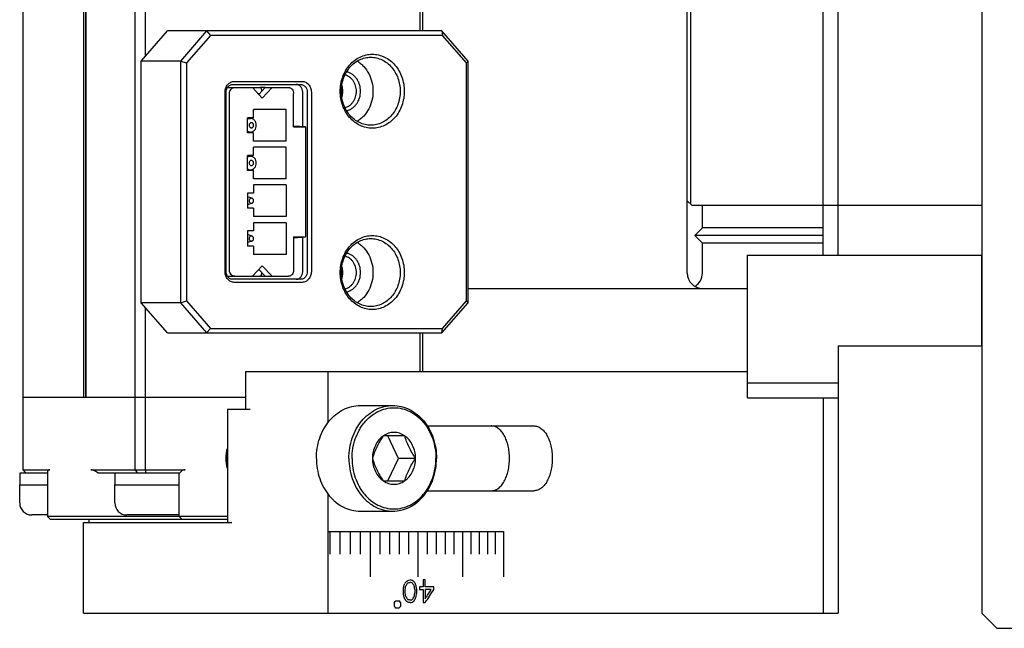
# Model space of a CAD drawing. Header units: millimetres. Extents: x 742 to 1452, y 144 to 826.
# Tile 34 of 40: x 1293 to 1358, y 144 to 184. Entities that reach past the tile are written whole.
import ezdxf

# ---------------------------------------------------------------- set-up
doc = ezdxf.new("R2010")
doc.units = ezdxf.units.MM
doc.header["$LTSCALE"] = 32.67
doc.layers.add('00_COMPONENTS', color=7, linetype='CONTINUOUS')

msp = doc.modelspace()

# ---------------------------------------------------------------- linework, layer by layer
at = {"layer": '00_COMPONENTS', "color": 7}
for p, q in [((1356.292, 546.873), (1356.292, 144.873)), ((1292.765, 537.373), (1292.765, 154.373)), ((1300.212, 154.373), (1300.212, 537.373)), ((1300.895, 181.749), (1300.895, 537.373)), ((1296.812, 159.173), (1296.812, 532.573)), ((1296.949, 159.173), (1296.949, 532.573)), ((1296.962, 159.173), (1296.962, 532.573)), ((1319.082, 183.423), (1319.082, 530.873)), ((1319.265, 183.423), (1319.265, 530.873)), ((1336.792, 167.373), (1336.792, 525.373)), ((1345.792, 168.573), (1345.792, 523.173)), ((1346.792, 168.573), (1346.792, 523.173)), ((1336.992, 519.773), (1336.992, 171.973)), ((1300.612, 181.423), (1302.344, 183.423)), ((1320.533, 183.423), (1302.344, 183.423)), ((1304.944, 183.423), (1303.212, 181.423)), ((1304.944, 183.423), (1305.202, 183.123)), ((1322.265, 181.423), (1320.533, 183.423)), ((1320.533, 183.423), (1320.575, 183.123)), ((1305.202, 183.123), (1303.622, 181.298)), ((1320.575, 183.123), (1305.202, 183.123)), ((1322.155, 181.298), (1320.575, 183.123)), ((1303.212, 181.423), (1300.612, 181.423)), ((1300.612, 165.423), (1300.612, 181.423)), ((1303.212, 181.423), (1303.622, 181.298)), ((1303.212, 181.423), (1303.212, 165.423)), ((1322.265, 181.423), (1322.155, 181.298)), ((1322.265, 165.423), (1322.265, 181.423)), ((1303.622, 181.298), (1303.622, 165.547)), ((1322.155, 165.547), (1322.155, 181.298)), ((1306.774, 180.073), (1311.278, 180.073)), ((1306.328, 179.673), (1308.479, 179.673)), ((1306.674, 179.873), (1311.178, 179.873)), ((1307.98, 179.673), (1308.63, 178.973)), ((1308.829, 179.673), (1308.405, 179.215)), ((1308.829, 179.672), (1308.481, 179.672)), ((1308.579, 179.473), (1308.579, 179.403)), ((1308.63, 178.973), (1309.279, 179.673)), ((1308.829, 179.673), (1310.362, 179.673)), ((1306.168, 167.473), (1306.168, 179.373)), ((1306.241, 167.473), (1306.241, 179.373)), ((1306.465, 167.573), (1306.465, 179.273)), ((1308.351, 179.273), (1308.458, 179.273)), ((1310.708, 177.063), (1310.708, 179.273)), ((1311.311, 177.075), (1311.311, 179.373)), ((1311.611, 179.373), (1311.611, 167.473)), ((1311.884, 179.373), (1311.884, 167.473)), ((1310.206, 178.223), (1308.049, 178.223)), ((1308.049, 177.673), (1308.049, 178.223)), ((1310.206, 176.123), (1310.206, 178.223)), ((1308.049, 177.673), (1307.66, 177.673)), ((1307.66, 176.673), (1307.66, 177.673)), ((1307.66, 177.623), (1307.849, 177.623)), ((1311.488, 177.063), (1310.708, 177.117)), ((1310.708, 177.063), (1311.488, 177.063)), ((1311.488, 177.063), (1311.488, 169.782)), ((1307.66, 176.723), (1307.849, 176.723)), ((1308.049, 176.673), (1307.66, 176.673)), ((1308.049, 176.123), (1308.049, 176.673)), ((1310.206, 176.123), (1308.049, 176.123)), ((1310.206, 175.723), (1308.049, 175.723)), ((1308.049, 175.173), (1308.049, 175.723)), ((1310.206, 173.623), (1310.206, 175.723)), ((1308.049, 175.173), (1307.66, 175.173)), ((1307.66, 174.173), (1307.66, 175.173)), ((1307.66, 175.123), (1307.849, 175.123)), ((1307.66, 174.223), (1307.849, 174.223)), ((1308.049, 174.173), (1307.66, 174.173)), ((1308.049, 173.623), (1308.049, 174.173)), ((1310.206, 173.623), (1308.049, 173.623)), ((1310.206, 173.223), (1308.049, 173.223)), ((1308.049, 173.223), (1308.049, 172.673)), ((1310.206, 173.223), (1310.206, 171.123)), ((1308.049, 172.673), (1307.66, 172.673)), ((1307.66, 172.673), (1307.66, 171.673)), ((1307.954, 172.335), (1307.66, 172.444)), ((1307.954, 172.011), (1307.66, 171.902)), ((1308.049, 171.673), (1307.66, 171.673)), ((1308.049, 171.673), (1308.049, 171.123)), ((1336.792, 172.173), (1337.092, 171.873)), ((1337.092, 171.873), (1356.292, 171.873)), ((1337.792, 170.373), (1337.792, 171.873)), ((1310.206, 171.123), (1308.049, 171.123)), ((1310.206, 170.723), (1308.049, 170.723)), ((1308.049, 170.723), (1308.049, 170.173)), ((1310.206, 170.723), (1310.206, 168.623)), ((1337.792, 170.373), (1337.292, 169.873)), ((1345.792, 170.373), (1337.792, 170.373)), ((1308.049, 170.173), (1307.66, 170.173)), ((1307.66, 170.173), (1307.66, 169.173)), ((1307.954, 169.835), (1307.66, 169.944)), ((1310.708, 169.728), (1311.488, 169.782)), ((1310.708, 169.782), (1311.488, 169.782)), ((1310.708, 169.782), (1310.708, 167.573)), ((1311.311, 167.473), (1311.311, 169.77)), ((1345.792, 169.873), (1337.292, 169.873)), ((1337.792, 169.373), (1337.292, 169.873)), ((1307.954, 169.511), (1307.66, 169.402)), ((1308.049, 169.173), (1307.66, 169.173)), ((1308.049, 169.173), (1308.049, 168.623)), ((1345.792, 169.373), (1337.792, 169.373)), ((1337.792, 167.373), (1337.792, 169.373)), ((1310.206, 168.623), (1308.049, 168.623)), ((1340.789, 168.573), (1356.292, 168.573)), ((1340.789, 159.123), (1340.789, 168.573)), ((1356.289, 168.573), (1356.289, 162.573)), ((1308.63, 167.873), (1307.98, 167.173)), ((1309.279, 167.173), (1308.63, 167.873)), ((1306.328, 167.173), (1308.479, 167.173)), ((1308.458, 167.573), (1308.351, 167.573)), ((1308.405, 167.63), (1308.829, 167.173)), ((1308.479, 167.172), (1308.829, 167.172)), ((1308.579, 167.443), (1308.579, 167.373)), ((1308.829, 167.173), (1310.362, 167.173)), ((1311.178, 166.973), (1306.674, 166.973)), ((1311.278, 166.773), (1306.774, 166.773)), ((1322.265, 166.373), (1340.789, 166.373)), ((1303.212, 165.423), (1300.612, 165.423)), ((1302.344, 163.423), (1300.612, 165.423)), ((1300.895, 154.373), (1300.895, 165.096)), ((1303.212, 165.423), (1303.622, 165.547)), ((1303.212, 165.423), (1304.944, 163.423)), ((1303.622, 165.547), (1305.202, 163.723)), ((1320.533, 163.423), (1322.265, 165.423)), ((1320.575, 163.723), (1322.155, 165.547)), ((1322.265, 165.423), (1322.155, 165.547)), ((1302.344, 163.423), (1320.533, 163.423)), ((1304.944, 163.423), (1305.202, 163.723)), ((1305.202, 163.723), (1320.575, 163.723)), ((1319.082, 160.873), (1319.082, 163.423)), ((1319.265, 160.873), (1319.265, 163.423)), ((1320.533, 163.423), (1320.575, 163.723)), ((1346.789, 162.573), (1356.292, 162.573)), ((1346.789, 162.573), (1346.789, 144.873)), ((1307.527, 160.873), (1340.789, 160.873)), ((1307.527, 160.873), (1307.527, 158.373)), ((1307.527, 160.873), (1340.789, 160.873)), ((1313.002, 157.511), (1313.002, 160.873)), ((1313.002, 157.511), (1313.002, 160.873)), ((1340.789, 160.123), (1346.789, 160.123)), ((1292.765, 159.173), (1307.527, 159.173)), ((1315.123, 158.623), (1317.275, 158.623)), ((1315.123, 158.623), (1317.275, 158.623)), ((1340.789, 159.123), (1346.789, 159.123)), ((1345.789, 159.123), (1345.789, 144.873)), ((1306.32, 158.373), (1307.827, 158.373)), ((1306.32, 158.373), (1306.32, 150.873)), ((1319.565, 157.273), (1326.62, 157.273)), ((1319.565, 157.273), (1326.62, 157.273)), ((1318.072, 156.612), (1316.646, 156.612)), ((1318.072, 156.612), (1316.646, 156.612)), ((1317.667, 155.123), (1316.954, 156.612)), ((1317.667, 155.123), (1316.954, 156.612)), ((1316.954, 153.633), (1317.667, 155.123)), ((1316.954, 153.633), (1317.667, 155.123)), ((1318.785, 155.123), (1317.667, 155.123)), ((1318.785, 155.123), (1317.667, 155.123)), ((1292.587, 154.173), (1294.414, 154.173)), ((1292.587, 153.373), (1292.587, 154.173)), ((1292.765, 154.373), (1294.548, 154.373)), ((1292.965, 154.173), (1292.765, 154.373)), ((1294.414, 154.239), (1294.414, 151.273)), ((1297.276, 154.373), (1303.529, 154.373)), ((1297.749, 154.173), (1303.195, 154.173)), ((1298.887, 153.373), (1298.887, 154.173)), ((1300.212, 154.373), (1300.344, 154.173)), ((1300.895, 154.373), (1300.894, 154.173)), ((1303.129, 151.273), (1303.129, 154.173)), ((1292.562, 153.373), (1294.414, 153.373)), ((1292.562, 152.173), (1292.562, 153.373)), ((1298.862, 153.373), (1303.129, 153.373)), ((1298.862, 152.173), (1298.862, 153.373)), ((1316.646, 153.633), (1318.072, 153.633)), ((1316.646, 153.633), (1318.072, 153.633)), ((1313.002, 144.873), (1313.002, 152.734)), ((1313.002, 144.873), (1313.002, 152.734)), ((1319.565, 152.973), (1326.62, 152.973)), ((1319.565, 152.973), (1326.62, 152.973)), ((1294.414, 151.373), (1293.363, 151.373)), ((1303.129, 151.373), (1299.663, 151.373)), ((1315.123, 151.623), (1317.275, 151.623)), ((1315.123, 151.623), (1317.275, 151.623)), ((1306.32, 151.273), (1294.414, 151.273)), ((1294.614, 151.073), (1294.414, 151.273)), ((1306.32, 151.073), (1294.614, 151.073)), ((1296.789, 150.873), (1306.62, 150.873)), ((1296.789, 144.873), (1296.789, 150.873)), ((1297.147, 151.073), (1297.147, 150.873)), ((1303.329, 151.073), (1303.129, 151.273)), ((1296.789, 144.873), (1346.789, 144.873)), ((1356.292, 144.873), (1357.292, 143.873)), ((1357.292, 143.873), (1415.992, 143.873))]:
    msp.add_line(p, q, dxfattribs=at)
at = {"layer": '00_COMPONENTS', "color": 40}
for p, q in [((1313.002, 150.273), (1324.61, 150.273)), ((1313.125, 148.773), (1313.125, 150.273)), ((1313.802, 148.773), (1313.802, 150.273)), ((1314.473, 148.773), (1314.473, 150.273)), ((1315.137, 148.773), (1315.137, 150.273)), ((1315.795, 147.273), (1315.795, 150.273)), ((1316.445, 148.773), (1316.445, 150.273)), ((1317.088, 148.773), (1317.088, 150.273)), ((1317.723, 148.773), (1317.723, 150.273)), ((1318.35, 148.773), (1318.35, 150.273)), ((1318.97, 147.273), (1318.97, 150.273)), ((1319.58, 148.773), (1319.58, 150.273)), ((1320.18, 148.773), (1320.18, 150.273)), ((1320.771, 148.773), (1320.771, 150.273)), ((1321.351, 148.773), (1321.351, 150.273)), ((1321.921, 147.273), (1321.921, 150.273)), ((1322.48, 148.773), (1322.48, 150.273)), ((1323.029, 148.773), (1323.029, 150.273)), ((1323.567, 148.773), (1323.567, 150.273)), ((1324.094, 148.773), (1324.094, 150.273)), ((1324.61, 150.273), (1324.61, 147.273)), ((1319.427, 147.073), (1319.284, 147.073)), ((1319.284, 147.073), (1319.284, 146.626)), ((1319.427, 146.626), (1319.427, 147.073)), ((1317.982, 146.179), (1317.982, 146.467)), ((1318.104, 146.211), (1318.104, 146.435)), ((1318.734, 146.435), (1318.734, 146.211)), ((1318.855, 146.467), (1318.855, 146.179)), ((1319.284, 146.626), (1319.046, 146.626)), ((1319.046, 146.626), (1319.046, 146.435)), ((1319.046, 146.435), (1319.284, 146.435)), ((1319.284, 146.435), (1319.284, 145.573)), ((1319.991, 146.626), (1319.427, 146.626)), ((1319.827, 146.435), (1319.427, 146.435)), ((1319.427, 146.435), (1319.427, 145.828)), ((1319.991, 146.435), (1319.991, 146.626)), ((1317.39, 145.323), (1317.39, 145.573)), ((1317.489, 145.698), (1317.687, 145.698)), ((1317.785, 145.573), (1317.785, 145.323)), ((1319.284, 145.573), (1319.427, 145.573)), ((1317.687, 145.198), (1317.489, 145.198))]:
    msp.add_line(p, q, dxfattribs=at)
at = {"layer": '00_COMPONENTS', "color": 7}
for centre, radius, start, end in [((1306.361, 179.372), 0.301, 90.0107, 96.56885), ((1306.361, 167.473), 0.301, 263.43115, 269.9893), ((1337.792, 167.373), 1, 180, 270), ((1308.353, 155.123), 2.105, 165.028, 180.0144), ((1308.353, 155.122), 2.105, 179.98565, 194.97202), ((1293.362, 152.173), 0.8, 180, 270), ((1299.662, 152.173), 0.8, 180, 270)]:
    msp.add_arc(centre, radius, start, end, dxfattribs=at)
at = {"layer": '00_COMPONENTS', "color": 4}
for centre, start, end in [((1308.368, 155.124), 161.55667, 180.03341), ((1308.368, 155.121), 179.96659, 198.44333)]:
    msp.add_arc(centre, 2.16, start, end, dxfattribs=at)
at = {"layer": '00_COMPONENTS', "color": 7}
for centre, major_axis, ratio, start_param, end_param in [((1336.792, 167.373), (0, 1), 1, -2.617994, -1.570796), ((1295.414, 153.373), (-0.966, 0.966), 0.267949, -0.261799, 0.261799), ((1298.142, 153.373), (-0.966, 0.966), 0.267949, -0.9053, -0.261799)]:
    msp.add_ellipse(centre, major_axis=major_axis, ratio=ratio, start_param=start_param, end_param=end_param, dxfattribs=at)
at = {"layer": '00_COMPONENTS', "color": 40}
for centre, major_axis, ratio, start_param, end_param in [((1289.389, 149.198), (38.324, 93.415), 0.272735, -1.485719, -1.484361), ((1289.389, 148.024), (43.104, 44.305), 0.363865, -1.255553, -1.253515), ((1289.389, 148.292), (40.121, 69.28), 0.325372, -1.408183, -1.405466), ((1289.389, 147.593), (45.379, 24.315), 0.31472, -1.062683, -1.059287), ((1289.389, 147.473), (45.104, 27.523), 0.331983, -1.093459, -1.091421), ((1289.389, 147.194), (46.015, 6.071), 0.10756, -0.906413, -0.902339), ((1289.389, 147.059), (46.01, 7.322), 0.128103, -0.911928, -0.908532), ((1289.389, 146.952), (46.015, -6.071), 0.10756, 0.898264, 0.902339), ((1289.389, 146.768), (46.01, -7.322), 0.128103, 0.905136, 0.908532), ((1289.389, 146.503), (45.104, -27.523), 0.331983, 1.082593, 1.08463), ((1289.389, 146.719), (45.379, -24.315), 0.31472, 1.047741, 1.051137), ((1289.389, 146.109), (-40.121, 69.28), 0.325372, -1.749709, -1.746992), ((1289.389, 146.569), (-43.104, 44.305), 0.363865, -1.905056, -1.903019), ((1289.389, 146.288), (-38.324, 93.415), 0.272735, -1.677606, -1.676248), ((1289.389, 152.977), (35.802, 234.954), 0.123066, -1.579755, -1.579076), ((1289.389, 139.669), (-35.802, 234.954), 0.123066, -1.562517, -1.561838), ((1289.389, 150.437), (36.724, 140.812), 0.196955, -1.546504, -1.545825), ((1289.389, 153.29), (35.636, 281.97), 0.103268, -1.582058, -1.581379), ((1289.389, 139.356), (-35.636, 281.97), 0.103268, -1.560214, -1.559534), ((1289.389, 144.558), (-35.636, 281.97), 0.103268, -1.577192, -1.576513), ((1289.389, 148.088), (35.636, 281.97), 0.103268, -1.56508, -1.5644), ((1289.389, 146.071), (-36.724, 140.812), 0.196955, -1.618179, -1.6175), ((1289.389, 145.701), (-35.802, 234.954), 0.123066, -1.586287, -1.585608), ((1289.389, 146.945), (35.802, 234.954), 0.123066, -1.555984, -1.555305), ((1289.389, 145.143), (42.315, 50.273), 0.359861, -1.263646, -1.2521), ((1289.389, 144.884), (42.266, 50.644), 0.359449, -1.266313, -1.250012), ((1289.389, 147.598), (43.245, 43.245), 0.36397, -1.265748, -1.263029), ((1289.389, 144.048), (-43.245, 43.245), 0.36397, -1.886719, -1.884001), ((1289.389, 142.209), (-36.724, 140.812), 0.196955, -1.595767, -1.595088), ((1289.389, 143.447), (-38.324, 93.415), 0.272735, -1.657232, -1.655873), ((1289.389, 144.622), (-43.104, 44.305), 0.363865, -1.888078, -1.88604), ((1289.389, 144.354), (-40.121, 69.28), 0.325372, -1.736126, -1.733409), ((1289.389, 145.053), (45.379, -24.315), 0.31472, 1.059286, 1.062683), ((1289.389, 145.173), (45.104, -27.523), 0.331983, 1.091421, 1.093459), ((1289.389, 145.452), (46.015, -6.071), 0.10756, 0.902339, 0.906413), ((1289.389, 145.587), (46.01, -7.322), 0.128103, 0.908532, 0.911928), ((1289.389, 145.878), (46.01, 7.322), 0.128103, -0.908532, -0.905136), ((1289.389, 145.694), (46.015, 6.071), 0.10756, -0.902339, -0.898264), ((1289.389, 146.143), (45.104, 27.523), 0.331983, -1.08463, -1.082593), ((1289.389, 145.927), (45.379, 24.315), 0.31472, -1.051137, -1.047741), ((1289.389, 146.537), (40.121, 69.28), 0.325372, -1.3946, -1.391884), ((1289.389, 146.077), (43.104, 44.305), 0.363865, -1.238574, -1.236537), ((1289.389, 146.358), (38.324, 93.415), 0.272735, -1.465345, -1.463986), ((1289.389, 146.575), (36.724, 140.812), 0.196955, -1.524092, -1.523413), ((1289.389, 143.298), (-43.245, 43.245), 0.36397, -1.878563, -1.875845), ((1289.389, 146.848), (43.245, 43.245), 0.36397, -1.257592, -1.254874)]:
    msp.add_ellipse(centre, major_axis=major_axis, ratio=ratio, start_param=start_param, end_param=end_param, dxfattribs=at)
at = {"layer": '00_COMPONENTS', "color": 7}
for points, knots in [([(1315.92, 176.973), (1315.781, 176.973), (1315.5, 177.005), (1315.098, 177.147), (1314.728, 177.376), (1314.406, 177.684), (1314.141, 178.058), (1313.945, 178.483), (1313.825, 178.944), (1313.784, 179.423), (1313.825, 179.901), (1313.945, 180.362), (1314.141, 180.788), (1314.406, 181.161), (1314.728, 181.469), (1315.098, 181.699), (1315.5, 181.841), (1315.781, 181.873), (1315.92, 181.873)], [0, 0, 0, 0, 0.058031, 0.116777, 0.176822, 0.238524, 0.301971, 0.366987, 0.433179, 0.5, 0.566821, 0.633013, 0.698029, 0.761476, 0.823178, 0.883223, 0.941969, 1, 1, 1, 1]), ([(1315.82, 177.173), (1315.692, 177.173), (1315.435, 177.202), (1315.065, 177.332), (1314.726, 177.543), (1314.429, 177.826), (1314.186, 178.169), (1313.945, 178.693), (1313.821, 179.423), (1313.945, 180.153), (1314.186, 180.676), (1314.429, 181.02), (1314.726, 181.302), (1315.065, 181.513), (1315.435, 181.643), (1315.692, 181.673), (1315.82, 181.673)], [0, 0, 0, 0, 0.058088, 0.116892, 0.176996, 0.238758, 0.302267, 0.367347, 0.5, 0.632653, 0.697733, 0.761242, 0.823004, 0.883108, 0.941912, 1, 1, 1, 1]), ([(1314.92, 181.418), (1314.999, 181.371), (1315.152, 181.262), (1315.429, 181.001), (1315.711, 180.595), (1315.921, 180.031), (1315.992, 179.423), (1315.921, 178.815), (1315.711, 178.25), (1315.429, 177.845), (1315.152, 177.583), (1314.999, 177.475), (1314.92, 177.427)], [0, 0, 0, 0, 0.058985, 0.119115, 0.242626, 0.370164, 0.5, 0.629836, 0.757374, 0.880885, 0.941015, 1, 1, 1, 1]), ([(1315.82, 181.673), (1315.947, 181.673), (1316.205, 181.643), (1316.574, 181.513), (1316.914, 181.302), (1317.21, 181.02), (1317.453, 180.676), (1317.694, 180.153), (1317.818, 179.423), (1317.694, 178.693), (1317.453, 178.169), (1317.21, 177.826), (1316.914, 177.543), (1316.574, 177.332), (1316.205, 177.202), (1315.947, 177.173), (1315.82, 177.173)], [0, 0, 0, 0, 0.058088, 0.116892, 0.176996, 0.238758, 0.302267, 0.367347, 0.5, 0.632653, 0.697733, 0.761242, 0.823004, 0.883108, 0.941912, 1, 1, 1, 1]), ([(1315.92, 181.873), (1316.059, 181.873), (1316.339, 181.841), (1316.741, 181.699), (1317.111, 181.469), (1317.434, 181.161), (1317.698, 180.788), (1317.894, 180.362), (1318.014, 179.901), (1318.055, 179.423), (1318.014, 178.944), (1317.894, 178.483), (1317.698, 178.058), (1317.434, 177.684), (1317.111, 177.376), (1316.741, 177.147), (1316.339, 177.005), (1316.059, 176.973), (1315.92, 176.973)], [0, 0, 0, 0, 0.058031, 0.116777, 0.176822, 0.238524, 0.301971, 0.366987, 0.433179, 0.5, 0.566821, 0.633013, 0.698029, 0.761476, 0.823178, 0.883223, 0.941969, 1, 1, 1, 1]), ([(1315.145, 179.423), (1315.145, 179.498), (1315.134, 179.648), (1315.084, 179.867), (1315.001, 180.073), (1314.889, 180.26), (1314.75, 180.421), (1314.589, 180.552), (1314.41, 180.649), (1314.282, 180.689), (1314.217, 180.703)], [0, 0, 0, 0, 0.132476, 0.263958, 0.39357, 0.520612, 0.644664, 0.765652, 0.883875, 1, 1, 1, 1]), ([(1306.168, 179.373), (1306.168, 179.463), (1306.191, 179.6), (1306.266, 179.763), (1306.342, 179.869), (1306.434, 179.957), (1306.54, 180.023), (1306.655, 180.064), (1306.735, 180.073), (1306.774, 180.073)], [0, 0, 0, 0, 0.265305, 0.395466, 0.522483, 0.646008, 0.766217, 0.883821, 1, 1, 1, 1]), ([(1311.278, 180.073), (1311.317, 180.073), (1311.398, 180.064), (1311.512, 180.023), (1311.618, 179.957), (1311.71, 179.869), (1311.786, 179.763), (1311.861, 179.6), (1311.884, 179.463), (1311.884, 179.373)], [0, 0, 0, 0, 0.116179, 0.233783, 0.353992, 0.477517, 0.604534, 0.734695, 1, 1, 1, 1]), ([(1314.872, 179.423), (1314.872, 179.547), (1314.845, 179.735), (1314.754, 179.964), (1314.662, 180.12), (1314.548, 180.256), (1314.416, 180.368), (1314.269, 180.452), (1314.163, 180.488), (1314.11, 180.501)], [0, 0, 0, 0, 0.2631, 0.39273, 0.519865, 0.644084, 0.765284, 0.883721, 1, 1, 1, 1]), ([(1306.241, 179.373), (1306.241, 179.437), (1306.263, 179.566), (1306.342, 179.706), (1306.431, 179.79), (1306.507, 179.837), (1306.589, 179.866), (1306.646, 179.873), (1306.674, 179.873)], [0, 0, 0, 0, 0.265595, 0.521961, 0.645621, 0.765962, 0.883694, 1, 1, 1, 1]), ([(1306.465, 179.273), (1306.465, 179.324), (1306.482, 179.427), (1306.545, 179.539), (1306.617, 179.607), (1306.677, 179.644), (1306.743, 179.667), (1306.788, 179.673), (1306.811, 179.673)], [0, 0, 0, 0, 0.265597, 0.521961, 0.645621, 0.765961, 0.883697, 1, 1, 1, 1]), ([(1308.479, 179.673), (1308.485, 179.673), (1308.499, 179.67), (1308.519, 179.658), (1308.536, 179.638), (1308.557, 179.603), (1308.574, 179.547), (1308.579, 179.498), (1308.579, 179.473)], [0, 0, 0, 0, 0.082245, 0.17314, 0.277886, 0.39846, 0.681581, 1, 1, 1, 1]), ([(1310.362, 179.673), (1310.384, 179.673), (1310.43, 179.667), (1310.496, 179.644), (1310.556, 179.607), (1310.627, 179.539), (1310.691, 179.427), (1310.708, 179.324), (1310.708, 179.273)], [0, 0, 0, 0, 0.116303, 0.234039, 0.354379, 0.478039, 0.734403, 1, 1, 1, 1]), ([(1311.311, 179.373), (1311.311, 179.437), (1311.289, 179.566), (1311.21, 179.706), (1311.121, 179.79), (1311.045, 179.837), (1310.963, 179.866), (1310.906, 179.873), (1310.878, 179.873)], [0, 0, 0, 0, 0.265595, 0.521961, 0.645621, 0.765962, 0.883694, 1, 1, 1, 1]), ([(1311.178, 179.873), (1311.206, 179.873), (1311.263, 179.866), (1311.345, 179.837), (1311.421, 179.79), (1311.51, 179.706), (1311.589, 179.566), (1311.611, 179.437), (1311.611, 179.373)], [0, 0, 0, 0, 0.116306, 0.234038, 0.354379, 0.478039, 0.734405, 1, 1, 1, 1]), ([(1313.972, 179.423), (1313.972, 179.492), (1313.961, 179.631), (1313.927, 179.766), (1313.904, 179.832)], [0, 0, 0, 0, 0.502237, 1, 1, 1, 1]), ([(1313.904, 179.014), (1313.927, 179.079), (1313.961, 179.214), (1313.972, 179.353), (1313.972, 179.423)], [0, 0, 0, 0, 0.497763, 1, 1, 1, 1]), ([(1314.11, 178.345), (1314.163, 178.357), (1314.269, 178.394), (1314.416, 178.478), (1314.548, 178.589), (1314.662, 178.725), (1314.754, 178.881), (1314.845, 179.111), (1314.872, 179.298), (1314.872, 179.423)], [0, 0, 0, 0, 0.116279, 0.234716, 0.355916, 0.480135, 0.60727, 0.7369, 1, 1, 1, 1]), ([(1314.217, 178.143), (1314.282, 178.156), (1314.41, 178.196), (1314.589, 178.293), (1314.75, 178.425), (1314.889, 178.586), (1315.001, 178.772), (1315.084, 178.978), (1315.134, 179.197), (1315.145, 179.347), (1315.145, 179.423)], [0, 0, 0, 0, 0.116125, 0.234348, 0.355336, 0.479388, 0.60643, 0.736042, 0.867524, 1, 1, 1, 1]), ([(1307.849, 177.623), (1307.816, 177.623), (1307.749, 177.613), (1307.688, 177.584), (1307.66, 177.566)], [0, 0, 0, 0, 0.49507, 1, 1, 1, 1]), ([(1307.849, 176.723), (1307.875, 176.723), (1307.926, 176.729), (1308, 176.755), (1308.068, 176.797), (1308.148, 176.873), (1308.219, 176.999), (1308.249, 177.173), (1308.219, 177.346), (1308.148, 177.472), (1308.068, 177.549), (1308, 177.591), (1307.926, 177.617), (1307.875, 177.623), (1307.849, 177.623)], [0, 0, 0, 0, 0.058149, 0.117021, 0.177189, 0.23902, 0.367202, 0.5, 0.632798, 0.76098, 0.822811, 0.882979, 0.941851, 1, 1, 1, 1]), ([(1307.66, 176.779), (1307.688, 176.761), (1307.749, 176.733), (1307.816, 176.723), (1307.849, 176.723)], [0, 0, 0, 0, 0.50493, 1, 1, 1, 1]), ([(1307.909, 177.343), (1307.89, 177.343), (1307.85, 177.333), (1307.801, 177.295), (1307.769, 177.238), (1307.758, 177.173), (1307.769, 177.107), (1307.801, 177.051), (1307.85, 177.012), (1307.89, 177.003), (1307.909, 177.003)], [0, 0, 0, 0, 0.116618, 0.238298, 0.366835, 0.5, 0.633164, 0.761701, 0.883382, 1, 1, 1, 1]), ([(1307.954, 177.335), (1307.95, 177.336), (1307.936, 177.341), (1307.921, 177.343), (1307.909, 177.343)], [0, 0, 0, 0, 0.252322, 1, 1, 1, 1]), ([(1307.909, 177.003), (1307.921, 177.003), (1307.936, 177.005), (1307.95, 177.009), (1307.954, 177.011)], [0, 0, 0, 0, 0.747677, 1, 1, 1, 1]), ([(1307.954, 177.011), (1307.969, 177.016), (1307.998, 177.033), (1308.031, 177.072), (1308.052, 177.12), (1308.059, 177.173), (1308.052, 177.226), (1308.031, 177.274), (1307.998, 177.312), (1307.969, 177.329), (1307.954, 177.335)], [0, 0, 0, 0, 0.117718, 0.240742, 0.368846, 0.499999, 0.631153, 0.759258, 0.882282, 1, 1, 1, 1]), ([(1307.849, 175.123), (1307.816, 175.123), (1307.749, 175.113), (1307.688, 175.084), (1307.66, 175.066)], [0, 0, 0, 0, 0.49507, 1, 1, 1, 1]), ([(1307.909, 174.843), (1307.89, 174.843), (1307.85, 174.833), (1307.801, 174.795), (1307.769, 174.738), (1307.758, 174.673), (1307.769, 174.607), (1307.801, 174.551), (1307.85, 174.512), (1307.89, 174.503), (1307.909, 174.503)], [0, 0, 0, 0, 0.116618, 0.238298, 0.366835, 0.5, 0.633164, 0.761701, 0.883382, 1, 1, 1, 1]), ([(1307.849, 174.223), (1307.875, 174.223), (1307.926, 174.229), (1308, 174.255), (1308.068, 174.297), (1308.148, 174.373), (1308.219, 174.499), (1308.249, 174.673), (1308.219, 174.846), (1308.148, 174.972), (1308.068, 175.049), (1308, 175.091), (1307.926, 175.117), (1307.875, 175.123), (1307.849, 175.123)], [0, 0, 0, 0, 0.058149, 0.117021, 0.177189, 0.23902, 0.367202, 0.5, 0.632798, 0.76098, 0.822811, 0.882979, 0.941851, 1, 1, 1, 1]), ([(1307.954, 174.835), (1307.95, 174.836), (1307.936, 174.841), (1307.921, 174.843), (1307.909, 174.843)], [0, 0, 0, 0, 0.252322, 1, 1, 1, 1]), ([(1307.954, 174.511), (1307.969, 174.516), (1307.998, 174.533), (1308.031, 174.572), (1308.052, 174.62), (1308.059, 174.673), (1308.052, 174.726), (1308.031, 174.774), (1307.998, 174.812), (1307.969, 174.829), (1307.954, 174.835)], [0, 0, 0, 0, 0.117718, 0.240742, 0.368846, 0.499999, 0.631153, 0.759258, 0.882282, 1, 1, 1, 1]), ([(1307.66, 174.279), (1307.688, 174.261), (1307.749, 174.233), (1307.816, 174.223), (1307.849, 174.223)], [0, 0, 0, 0, 0.50493, 1, 1, 1, 1]), ([(1307.909, 174.503), (1307.921, 174.503), (1307.936, 174.505), (1307.95, 174.509), (1307.954, 174.511)], [0, 0, 0, 0, 0.747677, 1, 1, 1, 1]), ([(1307.909, 172.343), (1307.89, 172.343), (1307.85, 172.333), (1307.801, 172.295), (1307.769, 172.238), (1307.758, 172.173), (1307.769, 172.107), (1307.801, 172.051), (1307.85, 172.012), (1307.89, 172.003), (1307.909, 172.003)], [0, 0, 0, 0, 0.116618, 0.238298, 0.366835, 0.5, 0.633164, 0.761701, 0.883382, 1, 1, 1, 1]), ([(1307.954, 172.335), (1307.95, 172.336), (1307.936, 172.341), (1307.921, 172.343), (1307.909, 172.343)], [0, 0, 0, 0, 0.252322, 1, 1, 1, 1]), ([(1307.954, 172.011), (1307.969, 172.016), (1307.998, 172.033), (1308.031, 172.072), (1308.052, 172.12), (1308.059, 172.173), (1308.052, 172.226), (1308.031, 172.274), (1307.998, 172.312), (1307.969, 172.329), (1307.954, 172.335)], [0, 0, 0, 0, 0.117718, 0.240742, 0.368846, 0.499999, 0.631153, 0.759258, 0.882282, 1, 1, 1, 1]), ([(1307.909, 172.003), (1307.921, 172.003), (1307.936, 172.005), (1307.95, 172.009), (1307.954, 172.011)], [0, 0, 0, 0, 0.747677, 1, 1, 1, 1]), ([(1307.909, 169.843), (1307.89, 169.843), (1307.85, 169.833), (1307.801, 169.795), (1307.769, 169.738), (1307.758, 169.673), (1307.769, 169.607), (1307.801, 169.551), (1307.85, 169.512), (1307.89, 169.503), (1307.909, 169.503)], [0, 0, 0, 0, 0.116618, 0.238298, 0.366835, 0.5, 0.633164, 0.761701, 0.883382, 1, 1, 1, 1]), ([(1307.954, 169.835), (1307.95, 169.836), (1307.936, 169.841), (1307.921, 169.843), (1307.909, 169.843)], [0, 0, 0, 0, 0.252322, 1, 1, 1, 1]), ([(1307.954, 169.511), (1307.969, 169.516), (1307.998, 169.533), (1308.031, 169.572), (1308.052, 169.62), (1308.059, 169.673), (1308.052, 169.726), (1308.031, 169.774), (1307.998, 169.812), (1307.969, 169.829), (1307.954, 169.835)], [0, 0, 0, 0, 0.117718, 0.240742, 0.368846, 0.499999, 0.631153, 0.759258, 0.882282, 1, 1, 1, 1]), ([(1315.92, 164.973), (1315.781, 164.973), (1315.5, 165.005), (1315.098, 165.147), (1314.728, 165.376), (1314.406, 165.684), (1314.141, 166.058), (1313.945, 166.483), (1313.825, 166.944), (1313.784, 167.423), (1313.825, 167.901), (1313.945, 168.362), (1314.141, 168.788), (1314.406, 169.161), (1314.728, 169.469), (1315.098, 169.699), (1315.5, 169.841), (1315.781, 169.873), (1315.92, 169.873)], [0, 0, 0, 0, 0.058031, 0.116777, 0.176822, 0.238524, 0.301971, 0.366987, 0.433179, 0.5, 0.566821, 0.633013, 0.698029, 0.761476, 0.823178, 0.883223, 0.941969, 1, 1, 1, 1]), ([(1315.82, 165.173), (1315.692, 165.173), (1315.435, 165.202), (1315.065, 165.332), (1314.726, 165.543), (1314.429, 165.826), (1314.186, 166.169), (1313.945, 166.693), (1313.821, 167.423), (1313.945, 168.153), (1314.186, 168.676), (1314.429, 169.02), (1314.726, 169.302), (1315.065, 169.513), (1315.435, 169.643), (1315.692, 169.673), (1315.82, 169.673)], [0, 0, 0, 0, 0.058088, 0.116892, 0.176996, 0.238758, 0.302267, 0.367347, 0.5, 0.632653, 0.697733, 0.761242, 0.823004, 0.883108, 0.941912, 1, 1, 1, 1]), ([(1315.82, 169.673), (1315.947, 169.673), (1316.205, 169.643), (1316.574, 169.513), (1316.914, 169.302), (1317.21, 169.02), (1317.453, 168.676), (1317.694, 168.153), (1317.818, 167.423), (1317.694, 166.693), (1317.453, 166.169), (1317.21, 165.826), (1316.914, 165.543), (1316.574, 165.332), (1316.205, 165.202), (1315.947, 165.173), (1315.82, 165.173)], [0, 0, 0, 0, 0.058088, 0.116892, 0.176996, 0.238758, 0.302267, 0.367347, 0.5, 0.632653, 0.697733, 0.761242, 0.823004, 0.883108, 0.941912, 1, 1, 1, 1]), ([(1315.92, 169.873), (1316.059, 169.873), (1316.339, 169.841), (1316.741, 169.699), (1317.111, 169.469), (1317.434, 169.161), (1317.698, 168.788), (1317.894, 168.362), (1318.014, 167.901), (1318.055, 167.423), (1318.014, 166.944), (1317.894, 166.483), (1317.698, 166.058), (1317.434, 165.684), (1317.111, 165.376), (1316.741, 165.147), (1316.339, 165.005), (1316.059, 164.973), (1315.92, 164.973)], [0, 0, 0, 0, 0.058031, 0.116777, 0.176822, 0.238524, 0.301971, 0.366987, 0.433179, 0.5, 0.566821, 0.633013, 0.698029, 0.761476, 0.823178, 0.883223, 0.941969, 1, 1, 1, 1]), ([(1307.909, 169.503), (1307.921, 169.503), (1307.936, 169.505), (1307.95, 169.509), (1307.954, 169.511)], [0, 0, 0, 0, 0.747677, 1, 1, 1, 1]), ([(1314.92, 169.418), (1314.999, 169.371), (1315.152, 169.262), (1315.429, 169.001), (1315.711, 168.595), (1315.921, 168.031), (1315.992, 167.423), (1315.921, 166.815), (1315.711, 166.25), (1315.429, 165.845), (1315.152, 165.583), (1314.999, 165.475), (1314.92, 165.427)], [0, 0, 0, 0, 0.058985, 0.119115, 0.242626, 0.370164, 0.5, 0.629836, 0.757374, 0.880885, 0.941015, 1, 1, 1, 1]), ([(1314.872, 167.423), (1314.872, 167.547), (1314.845, 167.735), (1314.754, 167.964), (1314.662, 168.12), (1314.548, 168.256), (1314.416, 168.368), (1314.269, 168.452), (1314.163, 168.488), (1314.11, 168.501)], [0, 0, 0, 0, 0.2631, 0.39273, 0.519865, 0.644084, 0.765284, 0.883721, 1, 1, 1, 1]), ([(1315.145, 167.423), (1315.145, 167.498), (1315.134, 167.648), (1315.084, 167.867), (1315.001, 168.073), (1314.889, 168.26), (1314.75, 168.421), (1314.589, 168.552), (1314.41, 168.649), (1314.282, 168.689), (1314.217, 168.703)], [0, 0, 0, 0, 0.132476, 0.263958, 0.39357, 0.520612, 0.644664, 0.765652, 0.883875, 1, 1, 1, 1]), ([(1313.972, 167.423), (1313.972, 167.492), (1313.961, 167.631), (1313.927, 167.766), (1313.904, 167.832)], [0, 0, 0, 0, 0.502237, 1, 1, 1, 1]), ([(1306.774, 166.773), (1306.735, 166.773), (1306.655, 166.782), (1306.54, 166.822), (1306.434, 166.888), (1306.342, 166.976), (1306.266, 167.083), (1306.191, 167.245), (1306.168, 167.382), (1306.168, 167.473)], [0, 0, 0, 0, 0.116179, 0.233783, 0.353992, 0.477517, 0.604534, 0.734695, 1, 1, 1, 1]), ([(1306.674, 166.973), (1306.646, 166.973), (1306.589, 166.979), (1306.507, 167.008), (1306.431, 167.055), (1306.342, 167.14), (1306.263, 167.28), (1306.241, 167.408), (1306.241, 167.473)], [0, 0, 0, 0, 0.116306, 0.234038, 0.354379, 0.478039, 0.734405, 1, 1, 1, 1]), ([(1306.811, 167.173), (1306.788, 167.173), (1306.743, 167.178), (1306.677, 167.201), (1306.617, 167.239), (1306.545, 167.306), (1306.482, 167.418), (1306.465, 167.521), (1306.465, 167.573)], [0, 0, 0, 0, 0.116303, 0.234039, 0.354379, 0.478039, 0.734403, 1, 1, 1, 1]), ([(1308.579, 167.373), (1308.579, 167.347), (1308.574, 167.299), (1308.557, 167.242), (1308.536, 167.207), (1308.519, 167.188), (1308.499, 167.176), (1308.485, 167.173), (1308.479, 167.173)], [0, 0, 0, 0, 0.318419, 0.60154, 0.722114, 0.82686, 0.917755, 1, 1, 1, 1]), ([(1310.708, 167.573), (1310.708, 167.521), (1310.691, 167.418), (1310.627, 167.306), (1310.556, 167.239), (1310.496, 167.201), (1310.43, 167.178), (1310.384, 167.173), (1310.362, 167.173)], [0, 0, 0, 0, 0.265597, 0.521961, 0.645621, 0.765961, 0.883697, 1, 1, 1, 1]), ([(1310.878, 166.973), (1310.906, 166.973), (1310.963, 166.979), (1311.045, 167.008), (1311.121, 167.055), (1311.21, 167.14), (1311.289, 167.28), (1311.311, 167.408), (1311.311, 167.473)], [0, 0, 0, 0, 0.116306, 0.234038, 0.354379, 0.478039, 0.734405, 1, 1, 1, 1]), ([(1311.611, 167.473), (1311.611, 167.408), (1311.589, 167.28), (1311.51, 167.14), (1311.421, 167.055), (1311.345, 167.008), (1311.263, 166.979), (1311.206, 166.973), (1311.178, 166.973)], [0, 0, 0, 0, 0.265595, 0.521961, 0.645621, 0.765962, 0.883694, 1, 1, 1, 1]), ([(1311.884, 167.473), (1311.884, 167.382), (1311.861, 167.245), (1311.786, 167.083), (1311.71, 166.976), (1311.618, 166.888), (1311.512, 166.822), (1311.398, 166.782), (1311.317, 166.773), (1311.278, 166.773)], [0, 0, 0, 0, 0.265305, 0.395466, 0.522483, 0.646008, 0.766217, 0.883821, 1, 1, 1, 1]), ([(1313.904, 167.014), (1313.927, 167.079), (1313.961, 167.214), (1313.972, 167.353), (1313.972, 167.423)], [0, 0, 0, 0, 0.497763, 1, 1, 1, 1]), ([(1314.11, 166.345), (1314.163, 166.357), (1314.269, 166.394), (1314.416, 166.478), (1314.548, 166.589), (1314.662, 166.725), (1314.754, 166.881), (1314.845, 167.111), (1314.872, 167.298), (1314.872, 167.423)], [0, 0, 0, 0, 0.116279, 0.234716, 0.355916, 0.480135, 0.60727, 0.7369, 1, 1, 1, 1]), ([(1314.217, 166.143), (1314.282, 166.156), (1314.41, 166.196), (1314.589, 166.293), (1314.75, 166.425), (1314.889, 166.586), (1315.001, 166.772), (1315.084, 166.978), (1315.134, 167.197), (1315.145, 167.347), (1315.145, 167.423)], [0, 0, 0, 0, 0.116125, 0.234348, 0.355336, 0.479388, 0.60643, 0.736042, 0.867524, 1, 1, 1, 1]), ([(1312.221, 155.123), (1312.221, 155.351), (1312.258, 155.806), (1312.422, 156.463), (1312.69, 157.071), (1313.05, 157.605), (1313.491, 158.045), (1313.997, 158.373), (1314.548, 158.577), (1314.933, 158.623), (1315.123, 158.623)], [0, 0, 0, 0, 0.136185, 0.270757, 0.40232, 0.529836, 0.652821, 0.771468, 0.886684, 1, 1, 1, 1]), ([(1312.221, 155.123), (1312.221, 155.351), (1312.258, 155.806), (1312.422, 156.463), (1312.69, 157.071), (1313.05, 157.605), (1313.491, 158.045), (1313.997, 158.373), (1314.548, 158.577), (1314.933, 158.623), (1315.123, 158.623)], [0, 0, 0, 0, 0.136185, 0.270757, 0.40232, 0.529836, 0.652821, 0.771468, 0.886684, 1, 1, 1, 1]), ([(1314.374, 155.123), (1314.374, 155.351), (1314.411, 155.806), (1314.575, 156.463), (1314.842, 157.071), (1315.203, 157.605), (1315.644, 158.045), (1316.15, 158.373), (1316.701, 158.577), (1317.085, 158.623), (1317.275, 158.623)], [0, 0, 0, 0, 0.136185, 0.270756, 0.40232, 0.529835, 0.652821, 0.771468, 0.886684, 1, 1, 1, 1]), ([(1314.374, 155.123), (1314.374, 155.351), (1314.411, 155.806), (1314.575, 156.463), (1314.842, 157.071), (1315.203, 157.605), (1315.644, 158.045), (1316.15, 158.373), (1316.701, 158.577), (1317.085, 158.623), (1317.275, 158.623)], [0, 0, 0, 0, 0.136185, 0.270756, 0.40232, 0.529835, 0.652821, 0.771468, 0.886684, 1, 1, 1, 1]), ([(1317.275, 158.623), (1317.466, 158.623), (1317.85, 158.577), (1318.401, 158.373), (1318.907, 158.045), (1319.348, 157.605), (1319.709, 157.071), (1319.976, 156.463), (1320.14, 155.806), (1320.177, 155.351), (1320.177, 155.123)], [0, 0, 0, 0, 0.113316, 0.228532, 0.347179, 0.470165, 0.59768, 0.729244, 0.863815, 1, 1, 1, 1]), ([(1317.275, 158.623), (1317.466, 158.623), (1317.85, 158.577), (1318.401, 158.373), (1318.907, 158.045), (1319.348, 157.605), (1319.709, 157.071), (1319.976, 156.463), (1320.14, 155.806), (1320.177, 155.351), (1320.177, 155.123)], [0, 0, 0, 0, 0.113316, 0.228532, 0.347179, 0.470165, 0.59768, 0.729244, 0.863815, 1, 1, 1, 1]), ([(1314.582, 155.123), (1314.582, 155.341), (1314.617, 155.777), (1314.775, 156.406), (1314.99, 156.894), (1315.208, 157.249), (1315.449, 157.571), (1315.798, 157.919), (1316.282, 158.234), (1316.809, 158.429), (1317.359, 158.495), (1317.909, 158.429), (1318.437, 158.234), (1318.921, 157.919), (1319.27, 157.571), (1319.511, 157.249), (1319.729, 156.894), (1319.944, 156.406), (1320.101, 155.777), (1320.137, 155.341), (1320.137, 155.123)], [0, 0, 0, 0, 0.068083, 0.135359, 0.201132, 0.233316, 0.26495, 0.326435, 0.38575, 0.44335, 0.5, 0.55665, 0.61425, 0.673565, 0.73505, 0.766684, 0.798868, 0.864641, 0.931917, 1, 1, 1, 1]), ([(1314.582, 155.123), (1314.582, 155.341), (1314.617, 155.777), (1314.775, 156.406), (1314.99, 156.894), (1315.208, 157.249), (1315.449, 157.571), (1315.798, 157.919), (1316.282, 158.234), (1316.809, 158.429), (1317.359, 158.495), (1317.909, 158.429), (1318.437, 158.234), (1318.921, 157.919), (1319.27, 157.571), (1319.511, 157.249), (1319.729, 156.894), (1319.944, 156.406), (1320.101, 155.777), (1320.137, 155.341), (1320.137, 155.123)], [0, 0, 0, 0, 0.068083, 0.135359, 0.201132, 0.233316, 0.26495, 0.326435, 0.38575, 0.44335, 0.5, 0.55665, 0.61425, 0.673565, 0.73505, 0.766684, 0.798868, 0.864641, 0.931917, 1, 1, 1, 1]), ([(1323.788, 152.973), (1323.829, 152.973), (1323.912, 152.98), (1324.035, 153.011), (1324.154, 153.064), (1324.311, 153.162), (1324.492, 153.337), (1324.674, 153.608), (1324.82, 153.935), (1324.927, 154.305), (1324.993, 154.706), (1325.015, 155.123), (1324.993, 155.54), (1324.927, 155.941), (1324.82, 156.311), (1324.674, 156.638), (1324.492, 156.909), (1324.311, 157.084), (1324.154, 157.182), (1324.035, 157.234), (1323.912, 157.266), (1323.829, 157.273), (1323.788, 157.273)], [0, 0, 0, 0, 0.022934, 0.046132, 0.069994, 0.094868, 0.148559, 0.208534, 0.274819, 0.346548, 0.422236, 0.5, 0.577764, 0.653452, 0.725181, 0.791466, 0.851441, 0.905132, 0.930006, 0.953868, 0.977066, 1, 1, 1, 1]), ([(1323.788, 152.973), (1323.829, 152.973), (1323.912, 152.98), (1324.035, 153.011), (1324.154, 153.064), (1324.311, 153.162), (1324.492, 153.337), (1324.674, 153.608), (1324.82, 153.935), (1324.927, 154.305), (1324.993, 154.706), (1325.015, 155.123), (1324.993, 155.54), (1324.927, 155.941), (1324.82, 156.311), (1324.674, 156.638), (1324.492, 156.909), (1324.311, 157.084), (1324.154, 157.182), (1324.035, 157.234), (1323.912, 157.266), (1323.829, 157.273), (1323.788, 157.273)], [0, 0, 0, 0, 0.022934, 0.046132, 0.069994, 0.094868, 0.148559, 0.208534, 0.274819, 0.346548, 0.422236, 0.5, 0.577764, 0.653452, 0.725181, 0.791466, 0.851441, 0.905132, 0.930006, 0.953868, 0.977066, 1, 1, 1, 1]), ([(1326.62, 157.273), (1326.661, 157.273), (1326.744, 157.266), (1326.867, 157.234), (1326.986, 157.182), (1327.143, 157.084), (1327.325, 156.909), (1327.507, 156.638), (1327.654, 156.311), (1327.762, 155.941), (1327.828, 155.54), (1327.85, 155.123), (1327.828, 154.706), (1327.762, 154.305), (1327.654, 153.935), (1327.507, 153.608), (1327.325, 153.337), (1327.143, 153.162), (1326.986, 153.064), (1326.867, 153.011), (1326.744, 152.98), (1326.661, 152.973), (1326.62, 152.973)], [0, 0, 0, 0, 0.022925, 0.046125, 0.069999, 0.094889, 0.14862, 0.208626, 0.27492, 0.346634, 0.422285, 0.5, 0.577715, 0.653366, 0.72508, 0.791374, 0.85138, 0.905111, 0.930001, 0.953875, 0.977075, 1, 1, 1, 1]), ([(1326.62, 157.273), (1326.661, 157.273), (1326.744, 157.266), (1326.867, 157.234), (1326.986, 157.182), (1327.143, 157.084), (1327.325, 156.909), (1327.507, 156.638), (1327.654, 156.311), (1327.762, 155.941), (1327.828, 155.54), (1327.85, 155.123), (1327.828, 154.706), (1327.762, 154.305), (1327.654, 153.935), (1327.507, 153.608), (1327.325, 153.337), (1327.143, 153.162), (1326.986, 153.064), (1326.867, 153.011), (1326.744, 152.98), (1326.661, 152.973), (1326.62, 152.973)], [0, 0, 0, 0, 0.022925, 0.046125, 0.069999, 0.094889, 0.14862, 0.208626, 0.27492, 0.346634, 0.422285, 0.5, 0.577715, 0.653366, 0.72508, 0.791374, 0.85138, 0.905111, 0.930001, 0.953875, 0.977075, 1, 1, 1, 1]), ([(1316.646, 156.612), (1316.488, 156.373), (1316.269, 156.009), (1316.053, 155.5), (1315.97, 155.247), (1315.933, 155.123)], [0, 0, 0, 0, 0.519109, 0.765903, 1, 1, 1, 1]), ([(1316.646, 156.612), (1316.536, 156.536), (1316.333, 156.345), (1316.107, 155.985), (1315.965, 155.568), (1315.933, 155.272), (1315.933, 155.123)], [0, 0, 0, 0, 0.235193, 0.481934, 0.738268, 1, 1, 1, 1]), ([(1316.646, 156.612), (1316.488, 156.373), (1316.269, 156.009), (1316.053, 155.5), (1315.97, 155.247), (1315.933, 155.123)], [0, 0, 0, 0, 0.519109, 0.765903, 1, 1, 1, 1]), ([(1316.646, 156.612), (1316.536, 156.536), (1316.333, 156.345), (1316.107, 155.985), (1315.965, 155.568), (1315.933, 155.272), (1315.933, 155.123)], [0, 0, 0, 0, 0.235193, 0.481934, 0.738268, 1, 1, 1, 1]), ([(1318.072, 156.612), (1317.967, 156.685), (1317.738, 156.802), (1317.359, 156.863), (1316.981, 156.802), (1316.752, 156.685), (1316.646, 156.612)], [0, 0, 0, 0, 0.253557, 0.5, 0.746443, 1, 1, 1, 1]), ([(1318.072, 156.612), (1317.967, 156.685), (1317.738, 156.802), (1317.359, 156.863), (1316.981, 156.802), (1316.752, 156.685), (1316.646, 156.612)], [0, 0, 0, 0, 0.253557, 0.5, 0.746443, 1, 1, 1, 1]), ([(1318.785, 155.123), (1318.626, 155.362), (1318.408, 155.726), (1318.191, 156.235), (1318.109, 156.488), (1318.072, 156.612)], [0, 0, 0, 0, 0.519109, 0.765903, 1, 1, 1, 1]), ([(1318.785, 155.123), (1318.785, 155.272), (1318.753, 155.568), (1318.612, 155.985), (1318.386, 156.345), (1318.182, 156.536), (1318.072, 156.612)], [0, 0, 0, 0, 0.261732, 0.518066, 0.764807, 1, 1, 1, 1]), ([(1318.785, 155.123), (1318.626, 155.362), (1318.408, 155.726), (1318.191, 156.235), (1318.109, 156.488), (1318.072, 156.612)], [0, 0, 0, 0, 0.519109, 0.765903, 1, 1, 1, 1]), ([(1318.785, 155.123), (1318.785, 155.272), (1318.753, 155.568), (1318.612, 155.985), (1318.386, 156.345), (1318.182, 156.536), (1318.072, 156.612)], [0, 0, 0, 0, 0.261732, 0.518066, 0.764807, 1, 1, 1, 1]), ([(1312.221, 155.123), (1312.221, 154.894), (1312.258, 154.439), (1312.422, 153.782), (1312.69, 153.175), (1313.05, 152.641), (1313.491, 152.201), (1313.997, 151.872), (1314.548, 151.669), (1314.933, 151.623), (1315.123, 151.623)], [0, 0, 0, 0, 0.136185, 0.270757, 0.40232, 0.529836, 0.652821, 0.771468, 0.886684, 1, 1, 1, 1]), ([(1312.221, 155.123), (1312.221, 154.894), (1312.258, 154.439), (1312.422, 153.782), (1312.69, 153.175), (1313.05, 152.641), (1313.491, 152.201), (1313.997, 151.872), (1314.548, 151.669), (1314.933, 151.623), (1315.123, 151.623)], [0, 0, 0, 0, 0.136185, 0.270757, 0.40232, 0.529836, 0.652821, 0.771468, 0.886684, 1, 1, 1, 1]), ([(1314.374, 155.123), (1314.374, 154.894), (1314.411, 154.439), (1314.575, 153.782), (1314.842, 153.175), (1315.203, 152.641), (1315.644, 152.201), (1316.15, 151.872), (1316.701, 151.669), (1317.085, 151.623), (1317.275, 151.623)], [0, 0, 0, 0, 0.136185, 0.270756, 0.40232, 0.529835, 0.652821, 0.771468, 0.886684, 1, 1, 1, 1]), ([(1314.374, 155.123), (1314.374, 154.894), (1314.411, 154.439), (1314.575, 153.782), (1314.842, 153.175), (1315.203, 152.641), (1315.644, 152.201), (1316.15, 151.872), (1316.701, 151.669), (1317.085, 151.623), (1317.275, 151.623)], [0, 0, 0, 0, 0.136185, 0.270756, 0.40232, 0.529835, 0.652821, 0.771468, 0.886684, 1, 1, 1, 1]), ([(1314.582, 155.123), (1314.582, 154.904), (1314.617, 154.469), (1314.775, 153.84), (1314.99, 153.351), (1315.208, 152.996), (1315.449, 152.674), (1315.798, 152.326), (1316.282, 152.011), (1316.809, 151.817), (1317.359, 151.751), (1317.909, 151.817), (1318.437, 152.011), (1318.921, 152.326), (1319.27, 152.674), (1319.511, 152.996), (1319.729, 153.351), (1319.944, 153.84), (1320.101, 154.469), (1320.137, 154.904), (1320.137, 155.123)], [0, 0, 0, 0, 0.068083, 0.135359, 0.201132, 0.233316, 0.26495, 0.326435, 0.38575, 0.44335, 0.5, 0.55665, 0.61425, 0.673565, 0.73505, 0.766684, 0.798868, 0.864641, 0.931917, 1, 1, 1, 1]), ([(1314.582, 155.123), (1314.582, 154.904), (1314.617, 154.469), (1314.775, 153.84), (1314.99, 153.351), (1315.208, 152.996), (1315.449, 152.674), (1315.798, 152.326), (1316.282, 152.011), (1316.809, 151.817), (1317.359, 151.751), (1317.909, 151.817), (1318.437, 152.011), (1318.921, 152.326), (1319.27, 152.674), (1319.511, 152.996), (1319.729, 153.351), (1319.944, 153.84), (1320.101, 154.469), (1320.137, 154.904), (1320.137, 155.123)], [0, 0, 0, 0, 0.068083, 0.135359, 0.201132, 0.233316, 0.26495, 0.326435, 0.38575, 0.44335, 0.5, 0.55665, 0.61425, 0.673565, 0.73505, 0.766684, 0.798868, 0.864641, 0.931917, 1, 1, 1, 1]), ([(1315.933, 155.123), (1315.97, 154.999), (1316.053, 154.746), (1316.269, 154.237), (1316.488, 153.872), (1316.646, 153.633)], [0, 0, 0, 0, 0.234097, 0.480891, 1, 1, 1, 1]), ([(1315.933, 155.123), (1315.933, 154.973), (1315.965, 154.677), (1316.107, 154.26), (1316.333, 153.901), (1316.536, 153.71), (1316.646, 153.633)], [0, 0, 0, 0, 0.261732, 0.518066, 0.764807, 1, 1, 1, 1]), ([(1315.933, 155.123), (1315.97, 154.999), (1316.053, 154.746), (1316.269, 154.237), (1316.488, 153.872), (1316.646, 153.633)], [0, 0, 0, 0, 0.234097, 0.480891, 1, 1, 1, 1]), ([(1315.933, 155.123), (1315.933, 154.973), (1315.965, 154.677), (1316.107, 154.26), (1316.333, 153.901), (1316.536, 153.71), (1316.646, 153.633)], [0, 0, 0, 0, 0.261732, 0.518066, 0.764807, 1, 1, 1, 1]), ([(1317.275, 151.623), (1317.466, 151.623), (1317.85, 151.669), (1318.401, 151.872), (1318.907, 152.201), (1319.348, 152.641), (1319.709, 153.175), (1319.976, 153.782), (1320.14, 154.439), (1320.177, 154.894), (1320.177, 155.123)], [0, 0, 0, 0, 0.113316, 0.228532, 0.347179, 0.470165, 0.59768, 0.729244, 0.863815, 1, 1, 1, 1]), ([(1317.275, 151.623), (1317.466, 151.623), (1317.85, 151.669), (1318.401, 151.872), (1318.907, 152.201), (1319.348, 152.641), (1319.709, 153.175), (1319.976, 153.782), (1320.14, 154.439), (1320.177, 154.894), (1320.177, 155.123)], [0, 0, 0, 0, 0.113316, 0.228532, 0.347179, 0.470165, 0.59768, 0.729244, 0.863815, 1, 1, 1, 1]), ([(1318.072, 153.633), (1318.109, 153.757), (1318.191, 154.01), (1318.408, 154.519), (1318.626, 154.884), (1318.785, 155.123)], [0, 0, 0, 0, 0.234097, 0.480891, 1, 1, 1, 1]), ([(1318.072, 153.633), (1318.182, 153.71), (1318.386, 153.901), (1318.612, 154.26), (1318.753, 154.677), (1318.785, 154.973), (1318.785, 155.123)], [0, 0, 0, 0, 0.235193, 0.481934, 0.738268, 1, 1, 1, 1]), ([(1318.072, 153.633), (1318.109, 153.757), (1318.191, 154.01), (1318.408, 154.519), (1318.626, 154.884), (1318.785, 155.123)], [0, 0, 0, 0, 0.234097, 0.480891, 1, 1, 1, 1]), ([(1318.072, 153.633), (1318.182, 153.71), (1318.386, 153.901), (1318.612, 154.26), (1318.753, 154.677), (1318.785, 154.973), (1318.785, 155.123)], [0, 0, 0, 0, 0.235193, 0.481934, 0.738268, 1, 1, 1, 1]), ([(1303.529, 154.373), (1303.459, 154.373), (1303.356, 154.333), (1303.253, 154.248), (1303.212, 154.198), (1303.195, 154.173)], [0, 0, 0, 0, 0.521546, 0.770095, 1, 1, 1, 1]), ([(1316.646, 153.633), (1316.752, 153.56), (1316.981, 153.444), (1317.359, 153.383), (1317.738, 153.444), (1317.967, 153.56), (1318.072, 153.633)], [0, 0, 0, 0, 0.253557, 0.5, 0.746443, 1, 1, 1, 1]), ([(1316.646, 153.633), (1316.752, 153.56), (1316.981, 153.444), (1317.359, 153.383), (1317.738, 153.444), (1317.967, 153.56), (1318.072, 153.633)], [0, 0, 0, 0, 0.253557, 0.5, 0.746443, 1, 1, 1, 1])]:
    msp.add_open_spline(points, degree=3, knots=knots, dxfattribs=at)
at = {"layer": '00_COMPONENTS', "color": 4}
for points in [[(1313.886, 179.423), (1313.886, 179.435), (1313.885, 179.459), (1313.884, 179.49), (1313.882, 179.511), (1313.881, 179.523), (1313.881, 179.531), (1313.88, 179.537), (1313.88, 179.541), (1313.879, 179.544), (1313.879, 179.547), (1313.878, 179.553), (1313.877, 179.562), (1313.876, 179.569), (1313.876, 179.573)], [(1313.876, 179.273), (1313.877, 179.285), (1313.88, 179.309), (1313.883, 179.339), (1313.884, 179.361), (1313.885, 179.373), (1313.885, 179.38), (1313.885, 179.387), (1313.885, 179.39), (1313.885, 179.393), (1313.885, 179.397), (1313.885, 179.403), (1313.886, 179.412), (1313.886, 179.419), (1313.886, 179.423)], [(1313.886, 167.423), (1313.886, 167.435), (1313.885, 167.459), (1313.884, 167.49), (1313.882, 167.511), (1313.881, 167.523), (1313.881, 167.531), (1313.88, 167.537), (1313.88, 167.541), (1313.879, 167.544), (1313.879, 167.547), (1313.878, 167.553), (1313.877, 167.562), (1313.876, 167.569), (1313.876, 167.573)], [(1313.876, 167.273), (1313.877, 167.285), (1313.88, 167.309), (1313.883, 167.339), (1313.884, 167.361), (1313.885, 167.373), (1313.885, 167.38), (1313.885, 167.387), (1313.885, 167.39), (1313.885, 167.393), (1313.885, 167.397), (1313.885, 167.403), (1313.886, 167.412), (1313.886, 167.419), (1313.886, 167.423)]]:
    msp.add_open_spline(points, degree=3, knots=[0, 0, 0, 0, 0.25, 0.5, 0.625, 0.6875, 0.75, 0.78125, 0.8125, 0.828125, 0.84375, 0.875, 0.9375, 1, 1, 1, 1], dxfattribs=at)

doc.saveas('drawing.dxf')
